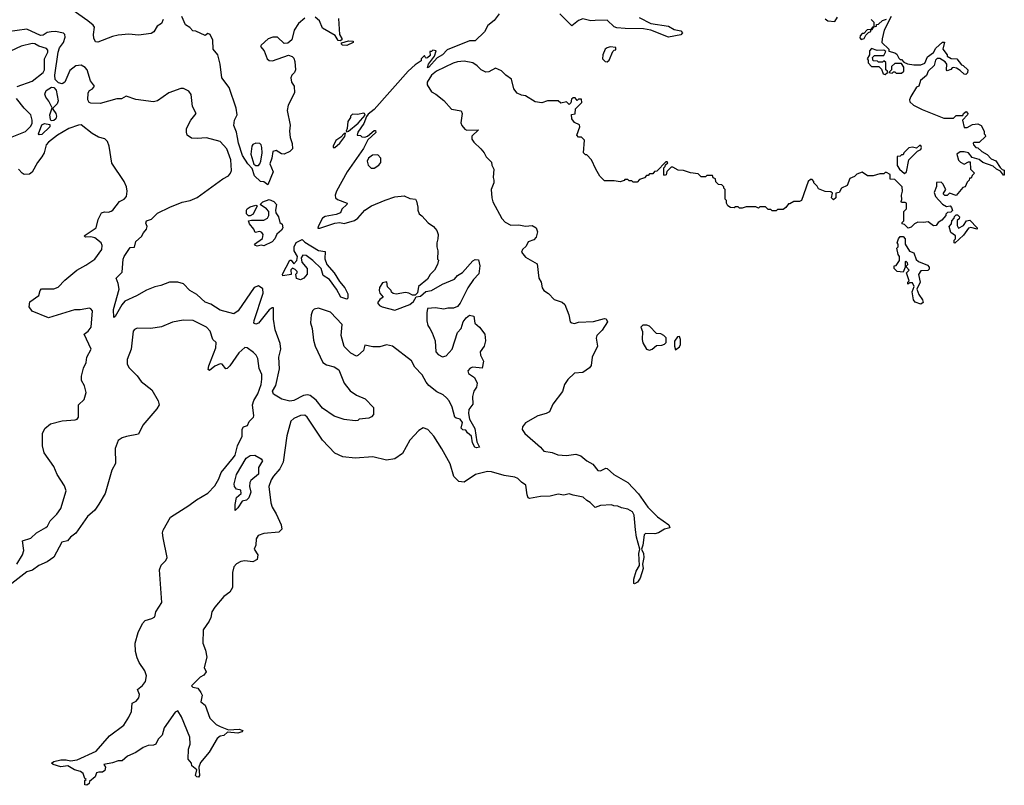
# Model space of a CAD drawing. Extents: x 2210602 to 2357277, y 510288 to 673808.
# Tile 71 of 256: x 2270593 to 2277818, y 522412 to 528033. Entities that reach past the tile are written whole.
import ezdxf

# ---------------------------------------------------------------- set-up
doc = ezdxf.new("R2010")
doc.units = 0

msp = doc.modelspace()

# ---------------------------------------------------------------- linework, layer by layer
at = {"layer": '0CON05XD'}
for points in [[(2271646.7, 528033.3), (2271633.3, 528005), (2271603.3, 527985), (2271577.1, 527942.9), (2271558.5, 527931.5), (2271465, 527919.4), (2271395, 527926.7), (2271315, 527920), (2271275, 527910), (2271166.4, 527866.4), (2271150.5, 527870.5), (2271137, 527897), (2271134.5, 527925), (2271143, 527977), (2271132.9, 527992.9), (2271094.2, 528025), (2270985, 528100.6)], [(2274111.2, 528075), (2274074.1, 528025.9), (2274029.3, 527990.7), (2274005, 527943.3), (2273935, 527877.5), (2273895, 527876.2), (2273729.8, 527810.2), (2273695, 527775.6), (2273657.5, 527752.5), (2273595, 527684), (2273585, 527680), (2273593.9, 527706.1), (2273636.2, 527763.8), (2273650, 527805), (2273625, 527810), (2273615, 527800), (2273601.7, 527798.3), (2273605, 527770), (2273585, 527752.5), (2273575, 527750), (2273570, 527755), (2273565, 527770), (2273540, 527745), (2273540, 527730), (2273495, 527700), (2273445, 527653.8), (2273195.5, 527374.5), (2273150, 527340), (2273137.5, 527322.5), (2273118.6, 527271.4), (2273075, 527207.5), (2273070, 527185), (2273095, 527182.5), (2273105, 527172.5), (2273125, 527170), (2273145, 527177.5), (2273195, 527220), (2273205, 527220), (2273205.7, 527205), (2273148.8, 527151.2), (2273115, 527088.1), (2272996, 526915), (2272917.5, 526775), (2272909.2, 526745), (2272911.2, 526725), (2272925, 526713.3), (2272996.7, 526685), (2272993.8, 526675), (2272958.3, 526641.7), (2272947.5, 526615), (2272916.7, 526603.3), (2272835, 526587.3), (2272815, 526575.6), (2272782.5, 526515), (2272782.3, 526502.3), (2272795, 526501.4), (2272905, 526540), (2272943, 526543), (2272975, 526537.5), (2273050.3, 526559.7), (2273075.5, 526574.5), (2273125, 526634), (2273175, 526666), (2273275, 526708.8), (2273345, 526731.2), (2273415, 526740), (2273455, 526720), (2273496.7, 526715), (2273505, 526700), (2273515.8, 526655.8), (2273513.9, 526633.9), (2273525, 526607.5), (2273543.9, 526593.9), (2273590.3, 526540.3), (2273630, 526515), (2273653.3, 526485), (2273663.3, 526455), (2273662.5, 526425), (2273653.3, 526395), (2273653.3, 526365), (2273662.5, 526335), (2273660, 526275), (2273667.5, 526267.5), (2273660, 526235), (2273637.5, 526195), (2273605, 526162.5), (2273585, 526127.5), (2273520, 526075), (2273511.7, 526028.3), (2273495, 526010), (2273475, 526010), (2273450, 526025), (2273425, 526028.8), (2273355, 526017.5), (2273333, 526023), (2273321.7, 526031.7), (2273320, 526045), (2273291.7, 526071.7), (2273288.3, 526108.3), (2273255, 526100), (2273234.1, 526065.9), (2273231.2, 526045), (2273236.7, 526025), (2273260, 525995), (2273235, 525977.5), (2273220, 525955), (2273233.3, 525935), (2273254.1, 525924.1), (2273345, 525900), (2273455, 525941.2), (2273482.5, 525965), (2273501.7, 525998.3), (2273535, 526003.3), (2273573.8, 526036.2), (2273615, 526043.8), (2273695, 526090), (2273782.7, 526127.3), (2273806.7, 526155), (2273842.7, 526177.3), (2273918.3, 526261.7), (2273935, 526273.3), (2273959.3, 526269.3), (2273969.2, 526225), (2273963, 526167), (2273924.4, 526125.6), (2273882, 526065), (2273825, 525952.5), (2273805, 525926.7), (2273776.1, 525913.9), (2273735.9, 525915.9), (2273705, 525908.8), (2273645, 525917.5), (2273586.4, 525913.6), (2273579.7, 525880.3), (2273581.2, 525821.2), (2273588.3, 525788.3), (2273602.5, 525765)], [(2275138.4, 528048.4), (2275225, 528005.6), (2275355, 527983.9), (2275395, 527961.2), (2275445, 527950.5), (2275457.3, 527935), (2275445, 527921.8), (2275355, 527904.6), (2275225, 527955.8), (2275170, 527965), (2275036.8, 527966.8), (2274975, 527973.6), (2274955, 527981.2), (2274905, 528028.2), (2274815, 528026.9), (2274785, 528024.5), (2274725, 528038.8), (2274694.3, 528025.7), (2274645, 527986.7), (2274557.5, 528075)], [(2272685, 528044.4), (2272638.8, 528005), (2272608, 527955), (2272590, 527885), (2272560.7, 527859.3), (2272535, 527856.7), (2272485, 527904), (2272450, 527905), (2272417.6, 527892.4), (2272365, 527846.7), (2272360, 527835), (2272386.7, 527805), (2272410, 527745), (2272425, 527733.8), (2272448.3, 527731.7), (2272565, 527772.5), (2272593, 527763), (2272605, 527750), (2272612.5, 527725), (2272617.5, 527665), (2272610, 527645), (2272590, 527625), (2272583.3, 527605), (2272587.5, 527575), (2272607.5, 527545), (2272610, 527495), (2272564.1, 527405.9), (2272556.2, 527365), (2272577.3, 527257.3), (2272572, 527215), (2272577, 527167), (2272593.3, 527123.3), (2272594.3, 527085), (2272574.4, 527065), (2272535, 527046.2), (2272515, 527049.1), (2272475, 527071.9), (2272450, 527065), (2272444.3, 527015), (2272427.9, 526975), (2272454.3, 526915), (2272415, 526820), (2272385, 526843.3), (2272360, 526845), (2272316.3, 526886.3), (2272299.2, 526939.2), (2272267.8, 526975), (2272229.5, 527035), (2272199.2, 527125), (2272191.8, 527168.2), (2272185, 527207.5), (2272164.2, 527255), (2272168.6, 527295), (2272189.4, 527335), (2272182.7, 527382.7), (2272130, 527535), (2272075.9, 527605.9), (2272063.3, 527705), (2272047.5, 527775), (2272012.5, 527815), (2272011.7, 527881.7), (2271990, 527925), (2271975, 527930), (2271955, 527917.5), (2271885, 527947.5), (2271865, 527950), (2271842.5, 527975), (2271810, 527995), (2271782.5, 528055)], [(2272931.7, 528041.7), (2272940, 527925), (2272956.7, 527895), (2272956.2, 527883.8), (2272945, 527876.7), (2272930.5, 527880.5), (2272907.5, 527917.5), (2272815, 527969.2), (2272792.5, 528025), (2272762, 528052)], [(2276505, 528040), (2276523, 528023), (2276575, 528020), (2276595, 528050)], [(2276842.5, 528035), (2276860, 528015), (2276860, 527980), (2276851.7, 527978.3), (2276840, 527960), (2276811.7, 527958.3), (2276788.3, 527931.7), (2276775, 527930), (2276760, 527915), (2276758.3, 527898.3), (2276768.3, 527888.3), (2276790, 527895), (2276801.7, 527918.3), (2276821.7, 527938.3), (2276840, 527945), (2276840, 527960), (2276848.3, 527961.7), (2276860, 527980), (2276880, 527985), (2276881.7, 527998.3), (2276895, 528000), (2276923.9, 528026.1), (2276953.3, 528036.7)], [(2276987.5, 528055), (2276937.5, 527955), (2276921.7, 527891.7), (2276920, 527865), (2276970, 527815), (2276971.7, 527801.7), (2277015, 527790), (2277029.3, 527779.3), (2277045, 527750), (2277055, 527740), (2277065, 527740), (2277081.7, 527721.7), (2277108.3, 527708.3), (2277155, 527700), (2277205, 527700), (2277235, 527712.5), (2277255, 527760), (2277297.7, 527792.3), (2277317, 527823), (2277365, 527867.5), (2277378.3, 527868.3), (2277367.5, 527815), (2277400, 527775), (2277400, 527765), (2277428.3, 527748.3), (2277470, 527745), (2277505, 527700), (2277516.4, 527696.4), (2277550, 527665), (2277548.3, 527641.7), (2277535, 527630), (2277525, 527632.5), (2277495, 527660), (2277467, 527677), (2277445, 527682.5), (2277435, 527680), (2277425, 527667.5), (2277398.3, 527658.3), (2277393.3, 527665), (2277397.5, 527705), (2277385, 527722.5), (2277345, 527746.7), (2277325, 527746.7), (2277313.3, 527735), (2277303, 527697), (2277260, 527655), (2277246.4, 527623.6), (2277202.5, 527585), (2277190, 527545), (2277173.9, 527536.1), (2277132.3, 527467.7), (2277123.3, 527445), (2277125, 527430), (2277152.5, 527405), (2277215, 527373.8), (2277375, 527310), (2277445, 527310), (2277465, 527330), (2277515, 527330), (2277520, 527345), (2277537.5, 527357.5), (2277550, 527345), (2277547.5, 527335), (2277512.5, 527295), (2277525, 527240), (2277545, 527240), (2277585, 527262.5), (2277625, 527267.5), (2277647.5, 527255), (2277670, 527215), (2277670, 527195), (2277677, 527187), (2277680, 527175), (2277635, 527130), (2277595, 527130), (2277590, 527125), (2277592.5, 527115), (2277610, 527095), (2277625, 527092.5), (2277652.5, 527065), (2277693, 527043), (2277721.7, 527011.7), (2277755, 526997.5), (2277787, 526947), (2277801.7, 526931.7), (2277818.3, 526928.3), (2277818.3, 526891.7), (2277811.7, 526891.7), (2277790, 526920), (2277760, 526935), (2277737, 526957), (2277660, 526985), (2277635, 527007.5), (2277581.7, 527021.7), (2277555.9, 527055.9), (2277525, 527063.3), (2277495, 527062.5), (2277470, 527045), (2277481.7, 527001.7), (2277496.4, 526986.4), (2277525, 526972.5), (2277555, 526990), (2277568.3, 526988.3), (2277570, 526935), (2277600, 526905), (2277581.7, 526888.3), (2277575, 526870), (2277561.7, 526868.3), (2277560, 526855), (2277545, 526840), (2277530, 526805), (2277515, 526800), (2277465, 526742.5), (2277415, 526760), (2277398.3, 526741.7), (2277381.7, 526741.7), (2277370, 526755), (2277390, 526785), (2277368.3, 526828.3), (2277355, 526840), (2277321.7, 526838.3), (2277321.7, 526808.3), (2277303.3, 526765), (2277312.5, 526735), (2277365, 526677.5), (2277395, 526662.5), (2277420, 526665), (2277430, 526655), (2277437.5, 526632.5), (2277425, 526620), (2277401.7, 526618.3), (2277390, 526605), (2277390, 526595), (2277359.3, 526560.7), (2277332.5, 526545), (2277319.3, 526520.7), (2277299.3, 526519.3), (2277259.3, 526549.3), (2277225, 526543.3), (2277185, 526547.5), (2277160, 526535), (2277135, 526510), (2277111.7, 526501.7), (2277085, 526530), (2277070, 526535), (2277070, 526545), (2277080, 526555), (2277080, 526625), (2277100, 526645), (2277100, 526685), (2277091.7, 526691.7), (2277065, 526690), (2277061.7, 526698.3)], [(2273602.5, 525765), (2273620.8, 525735), (2273642.5, 525675), (2273648, 525595), (2273665, 525573.8), (2273695, 525556.7), (2273722.5, 525565), (2273767.1, 525612.9), (2273805, 525737.5), (2273832.5, 525765), (2273846.4, 525813.6), (2273870, 525845), (2273895, 525863.3), (2273925, 525857.5), (2273933.9, 525803.9), (2273967.5, 525775), (2274007.5, 525725), (2274012.5, 525675), (2274002.5, 525635), (2273972.5, 525595), (2273975, 525570), (2273996.7, 525525), (2273987.5, 525475), (2273918.3, 525481.7), (2273900, 525475), (2273882.5, 525455), (2273886.7, 525435), (2273930, 525405), (2273950, 525365), (2273946.2, 525335), (2273926.2, 525305), (2273917, 525267), (2273919.3, 525210.7), (2273888.3, 525171.7), (2273887.5, 525142.5), (2273895, 525100), (2273932.4, 525032.4), (2273948.1, 524935), (2273966.7, 524895), (2273945, 524890), (2273932.5, 524895), (2273916.6, 524926.6), (2273909.2, 524975), (2273880, 525000), (2273868.3, 525018.3), (2273845, 525022.5), (2273833.9, 525033.9), (2273842, 525075), (2273825, 525101.2), (2273795, 525107.5), (2273787.5, 525115), (2273767.1, 525187.1), (2273744.3, 525234.3), (2273725.6, 525255.6), (2273699.7, 525279.7), (2273655, 525300), (2273595, 525348), (2273575, 525372), (2273546, 525426), (2273492.4, 525482.4), (2273467.7, 525527.7), (2273330, 525635), (2273285.5, 525645.5), (2273235, 525631.5), (2273185, 525630), (2273127, 525643), (2273116.1, 525603.9), (2273075, 525567.5), (2273063.6, 525563.6), (2273022.5, 525585), (2272974.3, 525634.3), (2272952.9, 525715), (2272958.8, 525795), (2272873.3, 525885), (2272785, 525914), (2272755, 525908.8), (2272741.2, 525895), (2272732, 525865), (2272727.3, 525807.3), (2272738.6, 525765), (2272749.1, 525679.1), (2272760.6, 525635), (2272817.1, 525517.1), (2272845, 525498.8), (2272900, 525485), (2272935, 525462.5), (2272973.8, 525365), (2273018.8, 525308.8), (2273065, 525276.7), (2273128.3, 525248.3), (2273190, 525185), (2273190, 525135), (2273175, 525117.5), (2273155, 525107.5), (2273085, 525100), (2273075, 525090), (2273055, 525087.5), (2272975, 525098), (2272901.7, 525121.7), (2272815, 525180), (2272768.7, 525238.7), (2272724.1, 525274.1), (2272705, 525278.8), (2272675, 525274), (2272605, 525237.8), (2272575, 525231.5), (2272517.4, 525247.4), (2272454.6, 525284.6), (2272447.5, 525305), (2272472.6, 525347.4), (2272499.1, 525470.9), (2272495.5, 525554.5), (2272510, 525615), (2272505, 525656.7), (2272467.1, 525755), (2272456.6, 525833.4), (2272455, 525916.7), (2272445, 525917.5), (2272425, 525901.9), (2272345, 525805.5), (2272325, 525796.9), (2272311.1, 525805), (2272312.9, 525825), (2272379.2, 526025), (2272377, 526057), (2272345, 526080), (2272315, 526066), (2272195.6, 525895), (2272163.6, 525873.6), (2272065, 525900), (2271995, 525943.3), (2271955, 525960), (2271892.5, 526015), (2271842.5, 526045), (2271795, 526092.5), (2271755, 526106.7), (2271693.6, 526106.4), (2271629.3, 526080.7), (2271585, 526072.5), (2271523.3, 526046.7), (2271450, 526005), (2271365, 525966.7), (2271341.7, 525938.3), (2271295, 525853.3), (2271285, 525847.5), (2271280.5, 525905), (2271322.5, 526055), (2271316.4, 526096.4), (2271302.5, 526135), (2271345, 526180), (2271353.3, 526275), (2271360, 526295), (2271405, 526360), (2271436.4, 526363.6), (2271446.4, 526403.6), (2271487.9, 526442.1), (2271501.2, 526468.8), (2271523.8, 526495), (2271528.8, 526515), (2271519.3, 526539.3), (2271523.3, 526555), (2271560.7, 526569.3), (2271605, 526612), (2271695, 526656.4), (2271786.8, 526693.2), (2271845, 526706.4), (2271895, 526727.3), (2272083.3, 526865), (2272125, 526887.5), (2272140.8, 526905), (2272148.1, 526925), (2272143.5, 527005), (2272113.5, 527085), (2272065, 527138.2), (2271965, 527166), (2271895, 527160), (2271855, 527164), (2271823.3, 527185), (2271816.4, 527206.4), (2271816.7, 527235), (2271850, 527295), (2271889.2, 527345), (2271860.6, 527395), (2271852.7, 527482.7), (2271835, 527506.7), (2271795, 527527.5), (2271775, 527526.7), (2271687.5, 527495), (2271605, 527436.7), (2271575, 527430), (2271445, 527446.7), (2271375, 527470), (2271339.3, 527450.7), (2271305, 527452.5), (2271185, 527416.7), (2271115, 527420), (2271103.8, 527425), (2271094.4, 527444.4), (2271096.9, 527495), (2271106.8, 527513.2), (2271126.7, 527525), (2271143.3, 527545), (2271113, 527583), (2271087.5, 527665), (2271075, 527681.2), (2271045, 527699.2), (2271005, 527694), (2270960.2, 527659.8), (2270925, 527573.3), (2270905, 527561.1), (2270878.2, 527568.2), (2270852.8, 527592.8), (2270851.1, 527625), (2270875.6, 527795), (2270885.6, 527825), (2270915.6, 527865), (2270926.2, 527905), (2270923.9, 527923.9), (2270914.1, 527934.1), (2270855.5, 527945.5), (2270825, 527943.5), (2270795, 527937.8), (2270765, 527920), (2270745, 527915.5), (2270645, 527962.7), (2270505, 527944.2)], [(2270575, 527541.2), (2270685, 527582.5), (2270766, 527644), (2270774.5, 527665), (2270775.5, 527745), (2270800.4, 527795), (2270799.1, 527809.1), (2270790, 527820), (2270735, 527837.1), (2270705, 527854.4), (2270685, 527856.9), (2270605, 527839.2), (2270525, 527801.1)], [(2272995, 527843.8), (2272962.5, 527845), (2272952.5, 527855), (2272957, 527863), (2273005, 527878), (2273040, 527875), (2273040, 527865), (2272995, 527843.8)], [(2274905, 527722.5), (2274920, 527735), (2274945, 527800), (2274955, 527810), (2274968.3, 527811.7), (2274968.3, 527828.3), (2274925, 527832.5), (2274903.3, 527826.7), (2274890, 527815), (2274872.5, 527775), (2274870, 527745), (2274890, 527725), (2274905, 527722.5)], [(2276945, 527630), (2276960, 527645), (2276960, 527655), (2276950, 527665), (2276948.3, 527718.3), (2276935, 527730), (2276925, 527720), (2276895, 527720), (2276887, 527727), (2276855, 527730), (2276850, 527755), (2276865, 527770), (2276935, 527770), (2276948.3, 527798.3), (2276935, 527810), (2276885, 527807.5), (2276845, 527820), (2276830, 527805), (2276830, 527775), (2276812.5, 527745), (2276820, 527735), (2276820, 527715), (2276845, 527690), (2276898.3, 527688.3), (2276918.3, 527668.3), (2276930, 527635), (2276945, 527630)], [(2277061.7, 526698.3), (2277067.5, 526712.5), (2277063.3, 526745), (2277072.5, 526775), (2277070, 526805), (2277015, 526860), (2276981.7, 526861.7), (2276980, 526895), (2276955, 526910), (2276945, 526910), (2276935, 526900), (2276905, 526900), (2276855, 526887.5), (2276815, 526887.5), (2276775, 526912.5), (2276735, 526897.5), (2276718.3, 526881.7), (2276684.2, 526865.8), (2276664.5, 526815.5), (2276622.5, 526795), (2276605.8, 526764.2), (2276581.7, 526758.3), (2276582, 526725), (2276565, 526710), (2276551.2, 526725), (2276558.3, 526758.3), (2276545, 526770), (2276505, 526772.5), (2276455, 526790), (2276445, 526810), (2276420, 526835), (2276420, 526845), (2276408.3, 526858.3), (2276395, 526860), (2276380, 526845), (2276330, 526705), (2276315, 526697.5), (2276275, 526697.5), (2276245, 526680), (2276235, 526680), (2276216.4, 526653.6), (2276195, 526640), (2276155, 526640), (2276145, 526630), (2276115, 526630), (2276105, 526640), (2276085, 526640), (2276065, 526660), (2276025, 526660), (2276015, 526650), (2275995, 526660), (2275925, 526660), (2275895, 526650), (2275875, 526650), (2275865, 526660), (2275845, 526660), (2275835, 526652.5), (2275810, 526655), (2275790, 526665), (2275780, 526685), (2275780, 526705), (2275770, 526715), (2275770, 526785), (2275760, 526795), (2275760, 526805), (2275745, 526820), (2275721.7, 526821.7), (2275701.7, 526841.7), (2275700, 526865), (2275681.7, 526871.7), (2275678.3, 526888.3), (2275635, 526890), (2275625, 526880), (2275595, 526880), (2275571.7, 526901.7), (2275515, 526907.5), (2275465, 526926.7), (2275425, 526928.8), (2275385, 526950), (2275375, 526950), (2275341.7, 526918.3), (2275337, 526893), (2275325, 526890), (2275320, 526895), (2275320, 526945), (2275330, 526955), (2275331.7, 526968.3), (2275348.3, 526981.7), (2275345, 526990), (2275335, 526990), (2275268.3, 526921.7), (2275251.7, 526918.3), (2275238.3, 526901.7), (2275215, 526900), (2275205, 526890), (2275191.7, 526888.3), (2275178.3, 526871.7), (2275141.7, 526858.3), (2275125, 526840), (2275095, 526840), (2275085, 526850), (2275065, 526850), (2275055, 526860), (2275035, 526860), (2275028.3, 526851.7), (2274998.8, 526841.2), (2274955, 526850), (2274885, 526850), (2274850, 526885), (2274820, 526935), (2274790, 527005), (2274755, 527040), (2274745, 527040), (2274730, 527055), (2274737, 527147), (2274715, 527170), (2274695, 527170), (2274682.5, 527185), (2274702.5, 527245), (2274701.7, 527261.7), (2274665, 527276.7), (2274643.8, 527305), (2274643, 527337), (2274668.3, 527341.7), (2274671.7, 527378.3), (2274717.5, 527425), (2274715, 527450), (2274695, 527450), (2274685, 527440), (2274668.3, 527458.3), (2274655, 527460), (2274641.7, 527448.3), (2274637, 527423), (2274625, 527410), (2274605, 527430), (2274565, 527420), (2274545, 527437.5), (2274467, 527437), (2274425, 527423.3), (2274375, 527428.8), (2274305, 527472.5), (2274275, 527477.5), (2274243.6, 527493.6), (2274220, 527525), (2274202.5, 527595), (2274160, 527625), (2274128.3, 527658.3), (2274085, 527677.5), (2274035, 527650), (2274015, 527646.7), (2273980, 527665), (2273950, 527695), (2273917.5, 527715), (2273855, 527728.6), (2273805, 527724.2), (2273775, 527714.3), (2273651.2, 527655), (2273615.8, 527625), (2273584, 527575), (2273583.6, 527553.6), (2273614.1, 527504.1), (2273646.7, 527485), (2273705, 527438.8), (2273762.5, 527375), (2273833.3, 527363.3), (2273840, 527345), (2273831.2, 527275), (2273838.8, 527255), (2273859.5, 527229.5), (2273875, 527221.2), (2273960, 527225), (2273911.7, 527178.3), (2273911.2, 527155), (2273925, 527133.3), (2273977.5, 527085), (2274002.5, 527055), (2274017.5, 527025), (2274056.4, 526986.4), (2274057.5, 526965), (2274072.5, 526935), (2274066.7, 526875), (2274073.3, 526855), (2274073.3, 526835), (2274054, 526785), (2274058.8, 526725), (2274066, 526695), (2274132.1, 526572.1), (2274155, 526546.7), (2274197.5, 526525), (2274255.7, 526525.7), (2274305, 526516.7), (2274353, 526523), (2274382.5, 526505), (2274393.3, 526475), (2274383.6, 526436.4), (2274365, 526417.5), (2274325, 526402.5), (2274310.5, 526369.5), (2274282, 526345), (2274275.8, 526325), (2274305, 526290), (2274390.5, 526240.5), (2274403.8, 526135), (2274418.8, 526105), (2274426, 526065), (2274438.8, 526045), (2274473, 526023), (2274515, 525978), (2274575, 525958), (2274593, 525943), (2274624, 525865), (2274633.8, 525815), (2274645, 525806.7), (2274665, 525803.3), (2274695, 525811.2), (2274805, 525817.5), (2274885, 525838.8), (2274895.9, 525835.9), (2274906.2, 525815), (2274866.8, 525753.2), (2274828.8, 525715), (2274823.8, 525695), (2274833, 525637), (2274794.2, 525555.8), (2274786, 525495), (2274775, 525476.7), (2274725, 525442.5), (2274665, 525436.7), (2274615, 525392.5), (2274592, 525355), (2274576.7, 525303.3), (2274505, 525211.2), (2274480, 525155), (2274457.6, 525142.4), (2274395, 525123.8), (2274305, 525072.5), (2274282.5, 525045), (2274280, 525025), (2274298.8, 524995), (2274415, 524893.8), (2274440, 524865), (2274500, 524855), (2274542.5, 524837.5), (2274605, 524833.8), (2274675, 524843.3), (2274710.7, 524830.7), (2274754.4, 524794.4), (2274798.8, 524768.8), (2274835, 524724), (2274855, 524721.2), (2274895, 524740), (2274905, 524737.5), (2274953.3, 524695), (2275056.7, 524635), (2275135, 524553.3), (2275202.5, 524455), (2275273.2, 524383.2), (2275355.8, 524325), (2275365, 524302.5), (2275325, 524292.5), (2275280, 524265), (2275255, 524257.5), (2275185, 524260), (2275175, 524250), (2275165.8, 524175), (2275156.2, 524145), (2275170, 524115), (2275173.8, 524085), (2275163.3, 524035), (2275167.5, 524005), (2275146.1, 523933.9), (2275125.7, 523904.3), (2275105, 523892.5), (2275100, 523895), (2275100.6, 523925), (2275117.5, 523985), (2275141.2, 524025), (2275135.8, 524115), (2275143.8, 524145), (2275118.6, 524235), (2275111.9, 524288.1), (2275102.5, 524395), (2275089.3, 524419.3), (2275055, 524440), (2275008.3, 524448.3), (2274981.7, 524461.7), (2274953.6, 524463.6), (2274935, 524472.5), (2274855, 524467.5), (2274815, 524452.5), (2274779.3, 524489.3), (2274755, 524502.5), (2274728.3, 524528.3), (2274655, 524541.2), (2274625, 524553.3), (2274585, 524543.3), (2274545, 524548.8), (2274485, 524534.2), (2274415, 524531.4), (2274335, 524517.5), (2274325, 524522.5), (2274316.2, 524545), (2274307.5, 524615), (2274275, 524636.7), (2274248.8, 524665), (2274227.5, 524675), (2274147.3, 524687.3), (2274055, 524714.4), (2274025, 524716.9), (2273937.5, 524695), (2273855, 524638.6), (2273815, 524642.5), (2273779.4, 524679.4), (2273753, 524773), (2273692, 524882), (2273633.3, 524975), (2273587.5, 525025), (2273555, 525037.5), (2273522.3, 525017.7), (2273456.7, 524945), (2273403, 524847), (2273345, 524808.8), (2273285, 524799.2), (2273185, 524824.5), (2273055, 524813.1), (2272965, 524824.4), (2272905, 524851.4), (2272814.4, 524945), (2272703.1, 525115), (2272685, 525128.9), (2272653.7, 525126.3), (2272605, 525104.2), (2272582.5, 525085), (2272552.8, 524977.2), (2272527.3, 524785), (2272502.7, 524735), (2272455, 524680.6), (2272438.1, 524655), (2272421.4, 524605), (2272435.7, 524485.7), (2272445.8, 524455), (2272476, 524405), (2272512.5, 524325), (2272517.5, 524292.5), (2272495, 524270.8), (2272385, 524260.8), (2272344.2, 524245.8), (2272327.7, 524222.3), (2272326.2, 524175), (2272313.3, 524145), (2272340, 524105), (2272335, 524070), (2272305, 524052.5), (2272245, 524060), (2272215, 524056.2), (2272185, 524038.8), (2272165, 524016.7), (2272154.2, 523974.2), (2272155.9, 523864.1), (2272135, 523830), (2272092.3, 523797.7), (2272025, 523720), (2272003.8, 523685), (2271996.2, 523645), (2271983.6, 523616.4), (2271938.8, 523555), (2271937.5, 523455), (2271955.7, 523405), (2271965.8, 523354.2), (2271947, 523277), (2271962.5, 523245), (2271945, 523221.2), (2271917, 523207), (2271853.3, 523143.3), (2271863, 523133), (2271900, 523125), (2271922.5, 523095), (2271932.5, 523075), (2271923.3, 523025), (2271955, 523000), (2271987.5, 522905), (2272035, 522860), (2272064.1, 522844.1), (2272125, 522820), (2272204.2, 522824.2), (2272230, 522815), (2272222.5, 522805), (2272195, 522795.8), (2272118.3, 522801.7), (2272090.7, 522779.3), (2272065, 522772.5), (2272043.6, 522756.4), (2271982.5, 522655), (2271919.3, 522580.7), (2271907.5, 522545), (2271912.5, 522485), (2271905, 522473.3), (2271892.5, 522475), (2271883.3, 522485), (2271892.5, 522525), (2271856.7, 522555), (2271853.8, 522575), (2271830, 522605), (2271832.3, 522677.7), (2271843.3, 522715), (2271841.2, 522765), (2271781.2, 522915), (2271755, 522960), (2271735, 522948.8), (2271652.5, 522835), (2271640, 522780), (2271609.3, 522750.7), (2271592.5, 522715), (2271575, 522706.2), (2271535, 522703.8), (2271498.8, 522691.2), (2271445, 522653.8), (2271385, 522626), (2271345, 522592.5), (2271315, 522592.5), (2271275, 522577.5), (2271210, 522565), (2271223.3, 522545), (2271218.8, 522521.2), (2271200.5, 522509.5), (2271175, 522510), (2271157, 522503), (2271146.1, 522473.9), (2271105, 522440), (2271102.5, 522425), (2271085, 522412.5), (2271072.5, 522415), (2271072.5, 522447.5), (2271080, 522455), (2271071.7, 522461.7), (2271058.3, 522498.3), (2271040, 522515), (2270996.1, 522526.1), (2270946.4, 522556.4), (2270895, 522549.2), (2270840, 522565), (2270827.5, 522575), (2270843.6, 522586.4), (2270895, 522598.8), (2270935, 522600), (2270965, 522593.3), (2271015, 522600), (2271155, 522662.5), (2271252.5, 522775), (2271358, 522855), (2271395, 522912.5), (2271413.8, 522955), (2271417.5, 523015), (2271448.8, 523031.2), (2271467.5, 523055), (2271472, 523078), (2271457.5, 523115), (2271495.7, 523144.3), (2271516, 523175), (2271522.9, 523215), (2271512.6, 523252.6), (2271470, 523315), (2271455, 523347.5), (2271444, 523395), (2271441.2, 523455), (2271462.5, 523535), (2271495, 523601.2), (2271515, 523621.2), (2271563.6, 523636.4), (2271585, 523650), (2271593, 523687), (2271637.5, 523755), (2271620, 523995), (2271631.7, 524028.3), (2271665, 524062.5), (2271676.2, 524085), (2271645, 524230), (2271641.4, 524265), (2271645.7, 524285), (2271698.9, 524381.1), (2271835, 524466.2), (2271891.2, 524508.8), (2271975, 524556.7), (2272025, 524612), (2272055, 524663.3), (2272071.5, 524708.5), (2272162, 524818)], [(2277065, 527640), (2277080, 527655), (2277080, 527685), (2277065, 527710), (2277015, 527710), (2276991.7, 527688.3), (2276990, 527665), (2276970, 527645), (2276995, 527640), (2277005, 527650), (2277015, 527650), (2277025, 527640), (2277065, 527640)], [(2270825, 527290), (2270818.8, 527298.8), (2270815.6, 527335), (2270832.5, 527385), (2270807.1, 527435), (2270784, 527464), (2270777.3, 527485), (2270787, 527513), (2270827.7, 527537.7), (2270845, 527534), (2270862, 527515), (2270876.6, 527436.6), (2270869.2, 527415), (2270837, 527383), (2270836.7, 527375), (2270858.6, 527345), (2270863.1, 527325), (2270858.1, 527305), (2270845, 527292.9), (2270825, 527290)], [(2270537.3, 527172.7), (2270635, 527210.8), (2270675, 527251.4), (2270685, 527273.3), (2270685.4, 527295.4), (2270674.2, 527334.2), (2270625, 527383.8), (2270570, 527455)], [(2272995, 527210), (2273005, 527213.3), (2273077.5, 527272.5), (2273128.3, 527331.7), (2273123, 527343), (2273115, 527347.5), (2273075, 527337.5), (2273035, 527340), (2273020, 527325), (2273020, 527315), (2273000, 527285), (2272997.5, 527235), (2272990, 527215), (2272995, 527210)], [(2270571.2, 524035), (2270613.3, 524105), (2270623.3, 524135), (2270613.6, 524206.4), (2270675, 524227.5), (2270717.5, 524265), (2270786.1, 524303.9), (2270797.5, 524315), (2270816.7, 524355), (2270866.8, 524403.2), (2270895, 524443.3), (2270934.3, 524575), (2270921.3, 524611.3), (2270869.2, 524695), (2270843.2, 524753.2), (2270773.3, 524853.3), (2270760, 524905), (2270761.9, 524995), (2270778.3, 525031.7), (2270820, 525065), (2270905, 525086.9), (2271000, 525095), (2271015, 525101.2), (2271026, 525115), (2271023.8, 525205), (2271065.4, 525244.6), (2271080.8, 525295), (2271068.8, 525345), (2271046.7, 525385), (2271048, 525415), (2271061.2, 525475), (2271080, 525515), (2271086.2, 525555), (2271117.5, 525615), (2271066.7, 525725), (2271096.2, 525745), (2271117.5, 525775), (2271127.1, 525895), (2271115, 525911.2), (2271105, 525913.8), (2271037, 525903), (2270995, 525902.9), (2270805, 525843.3), (2270685, 525892), (2270664, 525925), (2270667.5, 525962.5), (2270733, 526007), (2270744.1, 526045.9), (2270754, 526056), (2270845, 526058), (2270875, 526068.8), (2270925, 526120), (2271013.3, 526195), (2271079.7, 526230.3), (2271143.8, 526275), (2271196, 526345), (2271198.6, 526375), (2271191.4, 526395), (2271145, 526431.9), (2271115, 526438.9), (2271076.7, 526436.7), (2271067.5, 526445), (2271155.7, 526505), (2271170, 526565), (2271194.1, 526615.9), (2271215, 526623.3), (2271245, 526620), (2271263.6, 526626.4), (2271277.5, 526635), (2271325, 526697.5), (2271360, 526715), (2271377.5, 526735), (2271381.2, 526775), (2271376.7, 526805), (2271360, 526845), (2271268.3, 526978.3), (2271248.8, 527105), (2271238.3, 527138.3), (2271217.7, 527157.7), (2271171.2, 527171.2), (2271125, 527196), (2271045, 527260), (2271025, 527259.2), (2270955, 527234.2), (2270870, 527185), (2270805, 527134.3), (2270788.6, 527115), (2270773.9, 527056.1), (2270756.7, 527025), (2270723.3, 526985), (2270685, 526912.5), (2270665, 526897.5), (2270627, 526897), (2270612.5, 526905), (2270583.8, 526935)], [(2270737.1, 527187.1), (2270730.6, 527195), (2270755, 527261.4), (2270775, 527269.5), (2270814.1, 527264.1), (2270814.3, 527245), (2270755, 527188.9), (2270737.1, 527187.1)], [(2272893.3, 527093.3), (2272905, 527094), (2272942, 527125), (2272978.8, 527175), (2272985, 527200), (2272973.6, 527196.4), (2272950, 527170), (2272913.3, 527145), (2272893, 527103), (2272893.3, 527093.3)], [(2272325, 526961.1), (2272345, 526962.2), (2272356.7, 526975), (2272362.5, 526995), (2272372, 527055), (2272370.6, 527095), (2272365, 527114.2), (2272355, 527122.7), (2272325, 527125.4), (2272305, 527116.4), (2272296.2, 527103.8), (2272288.4, 527045), (2272312.6, 526972.6), (2272325, 526961.1)], [(2277085, 526902.5), (2277100, 526915), (2277117.5, 527005), (2277181.7, 527068.3), (2277205, 527080), (2277210, 527095), (2277205, 527110), (2277195, 527110), (2277175, 527090), (2277145, 527097.5), (2277118.3, 527091.7), (2277080, 527055), (2277075, 527040), (2277065, 527040), (2277055, 527030), (2277031.7, 527028.3), (2277033, 526963), (2277050, 526935), (2277085, 526902.5)], [(2273195, 526942.5), (2273227.5, 526965), (2273242.5, 526985), (2273242.5, 527015), (2273221.7, 527041.7), (2273181.7, 527038.3), (2273152.5, 527015), (2273143.3, 526995), (2273150, 526965), (2273173, 526943), (2273195, 526942.5)], [(2272335, 526370), (2272322.5, 526375), (2272317.5, 526385), (2272375, 526427.5), (2272378.8, 526455), (2272369.5, 526469.5), (2272355, 526476.7), (2272320.7, 526470.7), (2272312.5, 526495), (2272280, 526535), (2272273.3, 526555), (2272295, 526561.2), (2272385, 526562), (2272411.2, 526575), (2272422.5, 526595), (2272422, 526625), (2272403.8, 526645), (2272357.5, 526675), (2272376.7, 526695), (2272425, 526712.5), (2272457.4, 526697.4), (2272478.8, 526675), (2272471.2, 526635), (2272474, 526615), (2272493.3, 526585), (2272503.3, 526545), (2272520.5, 526530.5), (2272523.8, 526505), (2272515, 526486.5), (2272480.9, 526459.1), (2272465.6, 526425), (2272445, 526402), (2272385, 526373.3), (2272365, 526376.7), (2272335, 526370)], [(2272273, 526593), (2272258.3, 526608.3), (2272257.5, 526635), (2272263.3, 526645), (2272285, 526658.8), (2272325, 526670), (2272337, 526667), (2272306.1, 526603.9), (2272285, 526593.3), (2272273, 526593)], [(2277455, 526392.5), (2277450, 526395), (2277450, 526415), (2277460, 526425), (2277460, 526445), (2277425, 526470), (2277412.5, 526515), (2277430, 526535), (2277433, 526557), (2277450, 526575), (2277451.7, 526588.3), (2277465, 526600), (2277475, 526600), (2277490, 526585), (2277488.3, 526571.7), (2277472.5, 526557.5), (2277472.5, 526522.5), (2277481.7, 526501.7), (2277519.3, 526520.7), (2277540, 526555), (2277565, 526560), (2277620, 526505), (2277620, 526495), (2277573, 526507), (2277555, 526502.5), (2277519.5, 526450.5), (2277455, 526392.5)], [(2272995, 525982), (2272950, 525995), (2272918, 526055), (2272865.8, 526125), (2272821.2, 526155), (2272805, 526206.7), (2272745.6, 526265.6), (2272695, 526301.2), (2272670, 526305), (2272658.8, 526285), (2272663, 526253), (2272702.5, 526205), (2272702.5, 526165), (2272677.5, 526135), (2272654.2, 526124.2), (2272625, 526133.3), (2272620, 526165), (2272630, 526175), (2272630, 526185), (2272615, 526200), (2272595, 526207.5), (2272583.8, 526196.2), (2272585, 526162.5), (2272525, 526152), (2272520.8, 526165), (2272575, 526266.7), (2272585, 526266.7), (2272605, 526240), (2272625.9, 526264.1), (2272631.2, 526295), (2272607.5, 526335), (2272606.9, 526365), (2272623.2, 526396.8), (2272665, 526420), (2272685, 526399.2), (2272785, 526339.2), (2272835, 526330), (2272833, 526277), (2272846.7, 526235), (2272902, 526175), (2272941.1, 526111.1), (2272979.4, 526065), (2273000.3, 526020.3), (2273001.7, 525988.3), (2272995, 525982)], [(2277205, 525943.3), (2277165, 525958.8), (2277150.8, 525975), (2277143.3, 526035), (2277157.5, 526075), (2277145, 526100), (2277125, 526100), (2277110, 526090), (2277110, 526105), (2277120, 526115), (2277100, 526175), (2277120, 526195), (2277100, 526215), (2277100, 526225), (2277110, 526235), (2277108.3, 526248.3), (2277095, 526260), (2277090, 526255), (2277090, 526215), (2277075, 526180), (2277033, 526183), (2277010, 526205), (2277010, 526225), (2277025, 526227.5), (2277050, 526265), (2277050, 526295), (2277038.3, 526308.3), (2277030, 526355), (2277040, 526365), (2277040, 526385), (2277032.5, 526395), (2277042.5, 526425), (2277055, 526440), (2277075, 526440), (2277090, 526425), (2277090, 526385), (2277123.6, 526333.6), (2277155, 526320), (2277171.7, 526271.7), (2277188.3, 526258.3), (2277255, 526230), (2277267, 526217), (2277267.5, 526202.5), (2277258.3, 526191.7), (2277205, 526190), (2277188.3, 526161.7), (2277200, 526105), (2277176.7, 526055), (2277190, 526015), (2277217.5, 525975), (2277223, 525957), (2277205, 525943.3)], [(2272162, 524818), (2272175, 524836.7), (2272192.2, 524905), (2272225.8, 524975), (2272225, 525027.5), (2272235.9, 525044.1), (2272265.9, 525054.1), (2272277.9, 525082.1), (2272308.8, 525115), (2272311.2, 525125), (2272300.5, 525205), (2272312.2, 525237.8), (2272341.5, 525285), (2272364.4, 525355), (2272370.8, 525395), (2272369.3, 525429.3), (2272351.7, 525471.7), (2272341.2, 525545), (2272328.8, 525568.8), (2272308.8, 525588.8), (2272263.6, 525623.6), (2272245, 525626.2), (2272201.7, 525588.3), (2272135, 525492), (2272115, 525473.3), (2272105, 525470), (2272080, 525505), (2272065, 525507.5), (2272025, 525490), (2271985, 525456.7), (2271976.7, 525465), (2271982.2, 525492.2), (2272033.5, 525625), (2272035, 525662.5), (2272010, 525685), (2271990, 525745), (2271963.3, 525775), (2271866.4, 525823.6), (2271792.9, 525827.1), (2271715, 525812), (2271635, 525777.1), (2271555, 525765.6), (2271455, 525767.5), (2271435, 525758.8), (2271426, 525745), (2271411.4, 525615), (2271381.7, 525538.3), (2271383, 525503), (2271397, 525477), (2271455, 525418.8), (2271485.6, 525375.6), (2271563.8, 525315), (2271610, 525235), (2271616.2, 525205), (2271598.8, 525175), (2271497.5, 525055), (2271465, 524990), (2271376.1, 524973.9), (2271345, 524963.3), (2271315, 524942.5), (2271294.2, 524885), (2271296, 524775), (2271268.6, 524725), (2271220.5, 524555), (2271174, 524476), (2271145, 524432), (2271091.2, 524385), (2271005.7, 524264.3), (2270966.7, 524235), (2270945, 524206.7), (2270903.6, 524196.4), (2270843, 524087), (2270795, 524052.5), (2270733, 524027), (2270687, 523993), (2270645, 523980), (2270514.1, 523875.9)], [(2275215, 525607.5), (2275235, 525613.3), (2275265, 525640), (2275305, 525642.5), (2275325, 525650), (2275337, 525663), (2275337, 525697), (2275320, 525715), (2275297, 525727), (2275265, 525730), (2275215, 525782.5), (2275195, 525790), (2275165, 525790), (2275150, 525775), (2275163, 525743), (2275160, 525685), (2275165, 525660), (2275193.9, 525613.9), (2275215, 525607.5)], [(2275405, 525610), (2275435, 525630), (2275441.7, 525648.3), (2275442.5, 525685), (2275435, 525707.5), (2275420, 525705), (2275398.3, 525671.7), (2275397.5, 525635), (2275405, 525610)], [(2272175, 524430), (2272173.6, 524473.6), (2272184, 524526), (2272217.5, 524555), (2272215, 524580), (2272185, 524586.7), (2272170, 524605), (2272168, 524625), (2272184.3, 524695), (2272255, 524814), (2272285, 524833.3), (2272320, 524835), (2272365, 524808.8), (2272376.2, 524795), (2272345.8, 524745), (2272345, 524697.5), (2272290.3, 524649.7), (2272281.2, 524635), (2272280, 524605), (2272289.2, 524565), (2272275, 524523.3), (2272257.5, 524505), (2272225, 524497.5), (2272195, 524450), (2272175, 524430)]]:
    msp.add_lwpolyline(points, dxfattribs=at)

doc.saveas('drawing.dxf')
